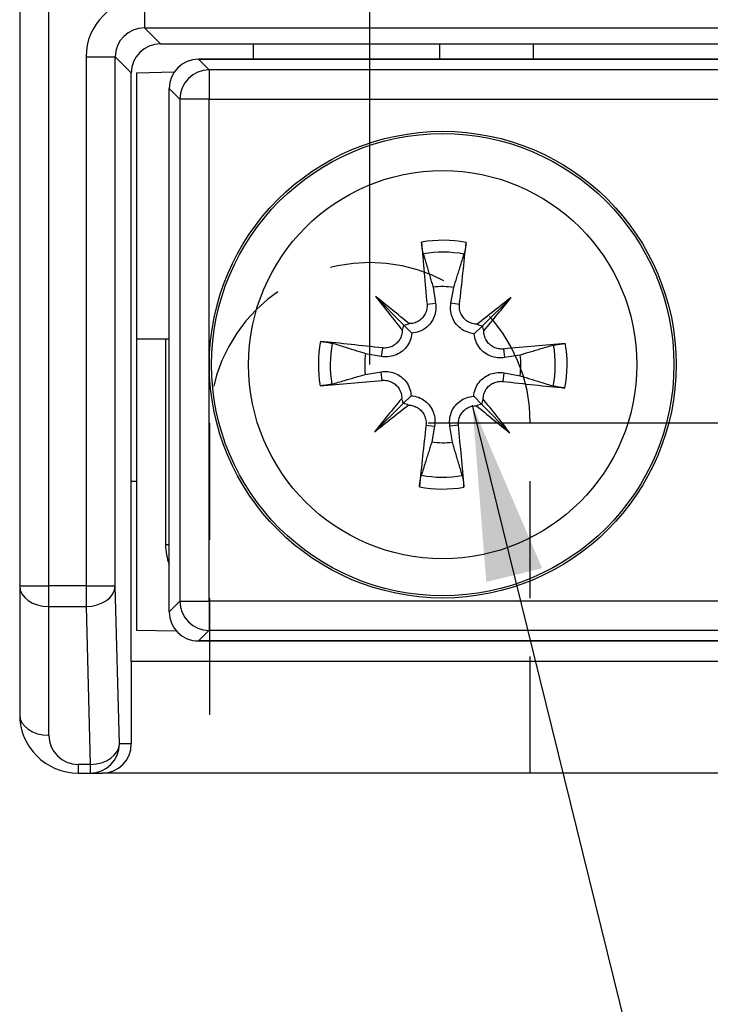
# Model space of a CAD drawing. Extents: x 14074 to 14381, y -3030 to -2703.
# Tile 10 of 27: x 14074 to 14086, y -2893 to -2876. Entities that reach past the tile are written whole.
import ezdxf

# ---------------------------------------------------------------- set-up
doc = ezdxf.new("R2010")
doc.units = 0
doc.linetypes.add('ACISOTGL', pattern=[3, 2, -1])
doc.layers.get('DEFPOINTS').update_dxf_attribs({"color": 8, "linetype": 'CONTINUOUS'})
doc.layers.add('TEXT', color=2, linetype='CONTINUOUS')
doc.styles.get("Standard").update_dxf_attribs({"font": 'PMingLiU.ttf'})
doc.dimstyles.new('ISO-25', dxfattribs={"dimtxt": 3, "dimasz": 3, "dimexe": 1, "dimexo": 1, "dimgap": 2, "dimtad": 2, "dimtih": 1, "dimtoh": 1, "dimtxsty": 'STANDARD', "dimcen": 0, "dimclrd": 256, "dimclre": 256, "dimclrt": 256, "dimazin": 3, "dimtfac": 1, "dimtmove": 0, "dimatfit": 3})

# ---------------------------------------------------------------- blocks, each defined once
blk = doc.blocks.new('*D5')
at = {"layer": 'DEFPOINTS', "color": 0}
for p in [(14138.498, -2719.393), (14138.498, -2733.175), (14080.498, -2883.175)]:
    blk.add_point(p, dxfattribs=at)
at = {"layer": 'TEXT', "color": 7}
for p, q in [((14080.498, -2882.175), (14080.498, -2718.393)), ((14138.498, -2732.175), (14138.498, -2718.393)), ((14083.498, -2719.393), (14135.498, -2719.393))]:
    blk.add_line(p, q, dxfattribs=at)
for points in [[(14083.498, -2718.893), (14083.498, -2719.893), (14080.498, -2719.393)], [(14135.498, -2718.893), (14135.498, -2719.893), (14138.498, -2719.393)]]:
    blk.add_solid(points, dxfattribs=at)
at = {"layer": 'TEXT', "color": 7, "insert": (14109.498, -2715.695), "char_height": 3, "attachment_point": 5}
blk.add_mtext('58', dxfattribs=at)
blk = doc.blocks.new('*D7')
at = {"layer": 'DEFPOINTS', "color": 0}
for p in [(14138.498, -2733.175), (14080.498, -2883.175), (14152.144, -2883.175)]:
    blk.add_point(p, dxfattribs=at)
at = {"layer": 'TEXT', "color": 7}
for p, q in [((14139.498, -2733.175), (14153.144, -2733.175)), ((14152.144, -2736.175), (14152.144, -2880.175)), ((14081.498, -2883.175), (14153.144, -2883.175))]:
    blk.add_line(p, q, dxfattribs=at)
for points in [[(14151.644, -2736.175), (14152.644, -2736.175), (14152.144, -2733.175)], [(14151.644, -2880.175), (14152.644, -2880.175), (14152.144, -2883.175)]]:
    blk.add_solid(points, dxfattribs=at)
at = {"layer": 'TEXT', "color": 7, "insert": (14157.008, -2808.175), "char_height": 3, "attachment_point": 5}
blk.add_mtext('150', dxfattribs=at)

msp = doc.modelspace()

# ---------------------------------------------------------------- linework, layer by layer
at = {"layer": 'TEXT', "color": 7}
for p, q in [((14074.498, -2769.925), (14074.498, -2885.968)), ((14074.998, -2885.968), (14074.998, -2769.925)), ((14076.635, -2875.9), (14076.635, -2876.4)), ((14076.635, -2876.4), (14096.774, -2876.4)), ((14076.911, -2876.675), (14076.635, -2876.4)), ((14076.911, -2876.675), (14096.498, -2876.675)), ((14078.498, -2876.675), (14078.498, -2876.939)), ((14081.698, -2876.939), (14081.698, -2876.675)), ((14083.298, -2876.675), (14083.298, -2876.939)), ((14075.636, -2876.9), (14075.636, -2885.968)), ((14075.636, -2876.9), (14076.136, -2876.9)), ((14076.136, -2885.968), (14076.136, -2876.9)), ((14076.136, -2876.9), (14076.411, -2877.175)), ((14077.561, -2876.939), (14077.561, -2876.939)), ((14077.561, -2876.939), (14095.935, -2876.939)), ((14077.745, -2877.122), (14077.561, -2876.939)), ((14095.935, -2876.939), (14077.561, -2876.939)), ((14076.411, -2887.263), (14076.411, -2877.175)), ((14076.498, -2877.175), (14077.147, -2877.158)), ((14076.498, -2877.175), (14076.498, -2884.175)), ((14095.752, -2877.122), (14077.745, -2877.122)), ((14077.745, -2877.122), (14077.745, -2877.622)), ((14077.062, -2877.439), (14077.061, -2877.439)), ((14077.061, -2886.412), (14077.061, -2877.439)), ((14077.062, -2877.439), (14077.245, -2877.622)), ((14077.062, -2886.412), (14077.062, -2877.439)), ((14077.745, -2877.622), (14077.245, -2877.622)), ((14077.245, -2877.622), (14077.245, -2886.229)), ((14077.745, -2877.622), (14095.752, -2877.622)), ((14077.745, -2886.229), (14077.745, -2877.622)), ((14081.582, -2880.848), (14081.626, -2881.119)), ((14081.889, -2881.122), (14081.937, -2880.851)), ((14080.598, -2881.005), (14081.081, -2881.496)), ((14081.479, -2881.136), (14081.626, -2881.119)), ((14082.035, -2881.141), (14081.889, -2881.122)), ((14082.919, -2881.025), (14082.427, -2881.508)), ((14081.081, -2881.496), (14081.216, -2881.634)), ((14082.427, -2881.508), (14082.289, -2881.644)), ((14076.498, -2881.73), (14076.998, -2881.73)), ((14076.998, -2881.73), (14077.061, -2881.73)), ((14076.998, -2881.73), (14076.998, -2885.256)), ((14080.713, -2881.888), (14080.694, -2882.035)), ((14082.788, -2881.906), (14082.804, -2882.053)), ((14080.694, -2882.035), (14080.423, -2881.987)), ((14083.076, -2882.01), (14082.804, -2882.053)), ((14080.42, -2882.341), (14080.692, -2882.298)), ((14080.708, -2882.444), (14080.692, -2882.298)), ((14082.783, -2882.462), (14082.802, -2882.316)), ((14082.802, -2882.316), (14083.073, -2882.364)), ((14081.069, -2882.843), (14081.207, -2882.707)), ((14082.415, -2882.854), (14082.28, -2882.716)), ((14080.577, -2883.326), (14081.069, -2882.843)), ((14082.899, -2883.346), (14082.415, -2882.854)), ((14081.461, -2883.21), (14081.607, -2883.229)), ((14081.607, -2883.229), (14081.559, -2883.5)), ((14082.017, -2883.215), (14081.871, -2883.231)), ((14081.914, -2883.503), (14081.871, -2883.231)), ((14076.411, -2884.175), (14076.498, -2884.175)), ((14076.498, -2884.175), (14076.498, -2886.73)), ((14076.998, -2885.256), (14077.061, -2885.256)), ((14074.498, -2885.968), (14074.498, -2888.175)), ((14074.498, -2885.968), (14074.998, -2885.968)), ((14075.636, -2885.968), (14074.998, -2885.968)), ((14074.998, -2886.322), (14074.998, -2885.968)), ((14075.636, -2885.968), (14075.636, -2886.322)), ((14075.636, -2885.968), (14076.136, -2885.968)), ((14076.206, -2888.675), (14076.136, -2885.968)), ((14074.998, -2888.529), (14074.998, -2886.322)), ((14074.998, -2886.322), (14075.636, -2886.322)), ((14075.636, -2886.322), (14075.707, -2889.029)), ((14077.245, -2886.229), (14077.062, -2886.412)), ((14077.245, -2886.229), (14077.745, -2886.229)), ((14077.745, -2886.229), (14077.745, -2886.729)), ((14095.752, -2886.229), (14077.745, -2886.229)), ((14077.061, -2886.412), (14077.062, -2886.412)), ((14077.186, -2886.742), (14076.498, -2886.73)), ((14077.561, -2886.912), (14077.745, -2886.729)), ((14077.745, -2886.729), (14095.752, -2886.729)), ((14077.561, -2886.912), (14077.561, -2886.912)), ((14095.935, -2886.912), (14077.561, -2886.912)), ((14077.561, -2886.912), (14095.935, -2886.912)), ((14076.411, -2887.263), (14076.411, -2888.675)), ((14096.998, -2887.263), (14076.411, -2887.263)), ((14076.411, -2888.675), (14076.206, -2888.675)), ((14075.498, -2889.029), (14075.498, -2889.175)), ((14075.707, -2889.029), (14075.498, -2889.029)), ((14075.707, -2889.029), (14075.707, -2889.175)), ((14075.498, -2889.175), (14075.707, -2889.175)), ((14075.707, -2889.175), (14075.911, -2889.175)), ((14097.498, -2889.175), (14075.911, -2889.175))]:
    msp.add_line(p, q, dxfattribs=at)
at = {"layer": 'TEXT', "color": 7, "linetype": 'ACISOTGL'}
for p, q in [((14077.748, -2883.175), (14077.748, -2889.175)), ((14083.248, -2889.175), (14083.248, -2883.175))]:
    msp.add_line(p, q, dxfattribs=at)
at = {"layer": 'TEXT', "color": 7, "flags": 128}
for points in [[(14081.414, -2880.275), (14081.413, -2880.271), (14081.411, -2880.265), (14081.41, -2880.26), (14081.409, -2880.254), (14081.407, -2880.247), (14081.406, -2880.24), (14081.405, -2880.232), (14081.403, -2880.225), (14081.402, -2880.216), (14081.4, -2880.208), (14081.399, -2880.199), (14081.398, -2880.19), (14081.396, -2880.181), (14081.395, -2880.172), (14081.394, -2880.163), (14081.393, -2880.153), (14081.391, -2880.143), (14081.39, -2880.133), (14081.389, -2880.124), (14081.388, -2880.114), (14081.387, -2880.104), (14081.386, -2880.094), (14081.385, -2880.084), (14081.384, -2880.074)], [(14082.148, -2880.081), (14082.147, -2880.09), (14082.146, -2880.1), (14082.145, -2880.109), (14082.144, -2880.119), (14082.143, -2880.129), (14082.141, -2880.139), (14082.14, -2880.149), (14082.139, -2880.159), (14082.137, -2880.169), (14082.136, -2880.179), (14082.134, -2880.188), (14082.133, -2880.197), (14082.131, -2880.206), (14082.13, -2880.215), (14082.128, -2880.223), (14082.127, -2880.231), (14082.125, -2880.239), (14082.124, -2880.246), (14082.122, -2880.253), (14082.121, -2880.26), (14082.119, -2880.266), (14082.118, -2880.271), (14082.116, -2880.277), (14082.115, -2880.281)], [(14081.414, -2880.275), (14081.422, -2880.303), (14081.431, -2880.331), (14081.439, -2880.359), (14081.447, -2880.386), (14081.454, -2880.412), (14081.462, -2880.438), (14081.47, -2880.464), (14081.477, -2880.489), (14081.484, -2880.514), (14081.492, -2880.539), (14081.499, -2880.563), (14081.506, -2880.587), (14081.513, -2880.61), (14081.52, -2880.633), (14081.526, -2880.656), (14081.533, -2880.679), (14081.539, -2880.701), (14081.546, -2880.723), (14081.552, -2880.744), (14081.558, -2880.766), (14081.564, -2880.786), (14081.571, -2880.807), (14081.577, -2880.828), (14081.582, -2880.848)], [(14081.937, -2880.851), (14081.943, -2880.831), (14081.949, -2880.81), (14081.956, -2880.79), (14081.962, -2880.769), (14081.969, -2880.748), (14081.976, -2880.726), (14081.982, -2880.705), (14081.989, -2880.683), (14081.996, -2880.66), (14082.003, -2880.638), (14082.011, -2880.615), (14082.018, -2880.591), (14082.025, -2880.568), (14082.033, -2880.543), (14082.04, -2880.519), (14082.048, -2880.494), (14082.056, -2880.469), (14082.064, -2880.443), (14082.072, -2880.417), (14082.081, -2880.391), (14082.089, -2880.364), (14082.097, -2880.337), (14082.106, -2880.309), (14082.115, -2880.281)], [(14081.626, -2881.119), (14081.629, -2881.147), (14081.631, -2881.176), (14081.631, -2881.205), (14081.629, -2881.234), (14081.625, -2881.264), (14081.62, -2881.293), (14081.612, -2881.322), (14081.602, -2881.351), (14081.591, -2881.378), (14081.578, -2881.405), (14081.563, -2881.431), (14081.545, -2881.456), (14081.525, -2881.481), (14081.504, -2881.505), (14081.48, -2881.527), (14081.455, -2881.547), (14081.429, -2881.566), (14081.401, -2881.582), (14081.372, -2881.596), (14081.342, -2881.608), (14081.311, -2881.618), (14081.279, -2881.626), (14081.248, -2881.631), (14081.216, -2881.634)], [(14082.289, -2881.644), (14082.258, -2881.64), (14082.226, -2881.634), (14082.195, -2881.626), (14082.164, -2881.615), (14082.134, -2881.603), (14082.105, -2881.588), (14082.078, -2881.571), (14082.052, -2881.552), (14082.027, -2881.531), (14082.004, -2881.509), (14081.983, -2881.485), (14081.963, -2881.459), (14081.946, -2881.433), (14081.932, -2881.407), (14081.919, -2881.38), (14081.908, -2881.353), (14081.899, -2881.325), (14081.892, -2881.295), (14081.887, -2881.266), (14081.883, -2881.236), (14081.882, -2881.207), (14081.882, -2881.178), (14081.885, -2881.149), (14081.889, -2881.122)], [(14081.479, -2881.136), (14081.48, -2881.156), (14081.48, -2881.178), (14081.478, -2881.199), (14081.475, -2881.22), (14081.47, -2881.242), (14081.464, -2881.263), (14081.456, -2881.283), (14081.448, -2881.303), (14081.437, -2881.322), (14081.426, -2881.34), (14081.413, -2881.357), (14081.399, -2881.373), (14081.384, -2881.389), (14081.368, -2881.403), (14081.35, -2881.416), (14081.332, -2881.428), (14081.313, -2881.439), (14081.294, -2881.448), (14081.273, -2881.456), (14081.252, -2881.462), (14081.232, -2881.467), (14081.211, -2881.47), (14081.19, -2881.472), (14081.169, -2881.472)], [(14082.34, -2881.482), (14082.319, -2881.482), (14082.297, -2881.479), (14082.276, -2881.475), (14082.255, -2881.47), (14082.234, -2881.463), (14082.214, -2881.455), (14082.194, -2881.445), (14082.175, -2881.434), (14082.157, -2881.422), (14082.14, -2881.409), (14082.125, -2881.394), (14082.11, -2881.379), (14082.096, -2881.362), (14082.084, -2881.345), (14082.073, -2881.326), (14082.063, -2881.307), (14082.054, -2881.287), (14082.047, -2881.267), (14082.041, -2881.246), (14082.037, -2881.225), (14082.034, -2881.204), (14082.033, -2881.183), (14082.033, -2881.162), (14082.035, -2881.141)], [(14081.055, -2881.584), (14081.054, -2881.605), (14081.052, -2881.626), (14081.048, -2881.647), (14081.043, -2881.668), (14081.036, -2881.689), (14081.028, -2881.71), (14081.018, -2881.729), (14081.007, -2881.748), (14080.995, -2881.766), (14080.981, -2881.783), (14080.967, -2881.799), (14080.951, -2881.814), (14080.935, -2881.827), (14080.918, -2881.84), (14080.899, -2881.851), (14080.88, -2881.861), (14080.86, -2881.869), (14080.839, -2881.877), (14080.819, -2881.882), (14080.798, -2881.886), (14080.777, -2881.889), (14080.756, -2881.89), (14080.734, -2881.89), (14080.713, -2881.888)], [(14082.788, -2881.906), (14082.767, -2881.908), (14082.746, -2881.907), (14082.725, -2881.905), (14082.703, -2881.902), (14082.682, -2881.897), (14082.661, -2881.891), (14082.64, -2881.884), (14082.62, -2881.875), (14082.601, -2881.865), (14082.583, -2881.853), (14082.566, -2881.84), (14082.55, -2881.826), (14082.535, -2881.811), (14082.521, -2881.795), (14082.508, -2881.778), (14082.496, -2881.76), (14082.485, -2881.741), (14082.476, -2881.721), (14082.468, -2881.7), (14082.462, -2881.68), (14082.457, -2881.659), (14082.453, -2881.638), (14082.452, -2881.617), (14082.451, -2881.596)], [(14079.654, -2881.775), (14079.663, -2881.776), (14079.672, -2881.777), (14079.682, -2881.778), (14079.692, -2881.78), (14079.702, -2881.781), (14079.712, -2881.782), (14079.722, -2881.783), (14079.732, -2881.785), (14079.742, -2881.786), (14079.751, -2881.788), (14079.761, -2881.789), (14079.77, -2881.791), (14079.779, -2881.792), (14079.788, -2881.794), (14079.796, -2881.795), (14079.804, -2881.797), (14079.812, -2881.798), (14079.819, -2881.8), (14079.826, -2881.801), (14079.832, -2881.803), (14079.838, -2881.804), (14079.844, -2881.806), (14079.849, -2881.807), (14079.854, -2881.809)], [(14081.216, -2881.634), (14081.213, -2881.666), (14081.207, -2881.697), (14081.199, -2881.729), (14081.188, -2881.76), (14081.176, -2881.79), (14081.161, -2881.818), (14081.144, -2881.845), (14081.125, -2881.871), (14081.104, -2881.896), (14081.081, -2881.919), (14081.057, -2881.941), (14081.032, -2881.96), (14081.006, -2881.977), (14080.98, -2881.992), (14080.953, -2882.005), (14080.926, -2882.015), (14080.897, -2882.024), (14080.868, -2882.032), (14080.839, -2882.037), (14080.809, -2882.04), (14080.78, -2882.041), (14080.751, -2882.041), (14080.722, -2882.039), (14080.694, -2882.035)], [(14082.804, -2882.053), (14082.776, -2882.056), (14082.748, -2882.058), (14082.719, -2882.058), (14082.689, -2882.056), (14082.66, -2882.053), (14082.63, -2882.047), (14082.601, -2882.039), (14082.573, -2882.029), (14082.546, -2882.018), (14082.519, -2882.005), (14082.493, -2881.99), (14082.468, -2881.972), (14082.443, -2881.953), (14082.419, -2881.931), (14082.397, -2881.907), (14082.376, -2881.882), (14082.358, -2881.856), (14082.341, -2881.828), (14082.327, -2881.8), (14082.315, -2881.769), (14082.305, -2881.738), (14082.297, -2881.707), (14082.292, -2881.675), (14082.289, -2881.644)], [(14080.423, -2881.987), (14080.403, -2881.98), (14080.383, -2881.974), (14080.363, -2881.968), (14080.342, -2881.961), (14080.321, -2881.955), (14080.299, -2881.948), (14080.277, -2881.941), (14080.255, -2881.934), (14080.233, -2881.927), (14080.21, -2881.92), (14080.187, -2881.913), (14080.164, -2881.906), (14080.14, -2881.898), (14080.116, -2881.891), (14080.092, -2881.883), (14080.067, -2881.875), (14080.042, -2881.867), (14080.016, -2881.859), (14079.99, -2881.851), (14079.964, -2881.843), (14079.937, -2881.835), (14079.91, -2881.826), (14079.882, -2881.817), (14079.854, -2881.809)], [(14083.648, -2881.841), (14083.62, -2881.85), (14083.592, -2881.858), (14083.565, -2881.866), (14083.538, -2881.874), (14083.511, -2881.882), (14083.485, -2881.889), (14083.46, -2881.897), (14083.434, -2881.904), (14083.409, -2881.912), (14083.385, -2881.919), (14083.36, -2881.926), (14083.337, -2881.933), (14083.313, -2881.94), (14083.29, -2881.947), (14083.267, -2881.954), (14083.245, -2881.96), (14083.223, -2881.967), (14083.201, -2881.973), (14083.179, -2881.979), (14083.158, -2881.986), (14083.137, -2881.992), (14083.116, -2881.998), (14083.096, -2882.004), (14083.076, -2882.01)], [(14083.648, -2881.841), (14083.653, -2881.84), (14083.658, -2881.839), (14083.664, -2881.837), (14083.67, -2881.836), (14083.677, -2881.835), (14083.684, -2881.833), (14083.691, -2881.832), (14083.699, -2881.83), (14083.707, -2881.829), (14083.715, -2881.828), (14083.724, -2881.826), (14083.733, -2881.825), (14083.742, -2881.824), (14083.751, -2881.822), (14083.761, -2881.821), (14083.77, -2881.82), (14083.78, -2881.819), (14083.79, -2881.817), (14083.8, -2881.816), (14083.81, -2881.815), (14083.82, -2881.814), (14083.83, -2881.813), (14083.84, -2881.812), (14083.849, -2881.812)], [(14080.692, -2882.298), (14080.72, -2882.294), (14080.749, -2882.293), (14080.778, -2882.293), (14080.807, -2882.294), (14080.836, -2882.298), (14080.866, -2882.304), (14080.895, -2882.312), (14080.923, -2882.321), (14080.951, -2882.333), (14080.977, -2882.346), (14081.003, -2882.361), (14081.029, -2882.378), (14081.053, -2882.398), (14081.077, -2882.42), (14081.099, -2882.443), (14081.12, -2882.468), (14081.138, -2882.495), (14081.155, -2882.522), (14081.169, -2882.551), (14081.181, -2882.581), (14081.191, -2882.612), (14081.199, -2882.644), (14081.204, -2882.676), (14081.207, -2882.707)], [(14079.848, -2882.509), (14079.876, -2882.501), (14079.904, -2882.493), (14079.931, -2882.485), (14079.958, -2882.477), (14079.985, -2882.469), (14080.011, -2882.461), (14080.037, -2882.454), (14080.062, -2882.446), (14080.087, -2882.439), (14080.112, -2882.432), (14080.136, -2882.425), (14080.16, -2882.418), (14080.183, -2882.411), (14080.206, -2882.404), (14080.229, -2882.397), (14080.251, -2882.391), (14080.274, -2882.384), (14080.295, -2882.378), (14080.317, -2882.371), (14080.338, -2882.365), (14080.359, -2882.359), (14080.38, -2882.353), (14080.4, -2882.347), (14080.42, -2882.341)], [(14080.708, -2882.444), (14080.729, -2882.443), (14080.75, -2882.443), (14080.772, -2882.445), (14080.793, -2882.449), (14080.814, -2882.453), (14080.835, -2882.46), (14080.856, -2882.467), (14080.876, -2882.476), (14080.895, -2882.486), (14080.913, -2882.497), (14080.93, -2882.51), (14080.946, -2882.524), (14080.961, -2882.539), (14080.976, -2882.556), (14080.989, -2882.573), (14081.001, -2882.591), (14081.011, -2882.61), (14081.021, -2882.63), (14081.028, -2882.65), (14081.035, -2882.671), (14081.039, -2882.692), (14081.043, -2882.712), (14081.045, -2882.734), (14081.045, -2882.755)], [(14082.28, -2882.716), (14082.283, -2882.685), (14082.289, -2882.653), (14082.298, -2882.622), (14082.308, -2882.591), (14082.321, -2882.561), (14082.335, -2882.533), (14082.352, -2882.506), (14082.371, -2882.479), (14082.392, -2882.455), (14082.415, -2882.431), (14082.439, -2882.41), (14082.464, -2882.391), (14082.49, -2882.374), (14082.516, -2882.359), (14082.543, -2882.346), (14082.571, -2882.335), (14082.599, -2882.326), (14082.628, -2882.319), (14082.658, -2882.314), (14082.687, -2882.311), (14082.716, -2882.309), (14082.745, -2882.31), (14082.774, -2882.312), (14082.802, -2882.316)], [(14082.441, -2882.767), (14082.442, -2882.746), (14082.444, -2882.725), (14082.448, -2882.703), (14082.453, -2882.682), (14082.46, -2882.661), (14082.468, -2882.641), (14082.478, -2882.621), (14082.489, -2882.602), (14082.501, -2882.584), (14082.515, -2882.568), (14082.529, -2882.552), (14082.545, -2882.537), (14082.561, -2882.524), (14082.579, -2882.511), (14082.597, -2882.5), (14082.616, -2882.49), (14082.636, -2882.481), (14082.657, -2882.474), (14082.678, -2882.468), (14082.699, -2882.464), (14082.72, -2882.462), (14082.741, -2882.46), (14082.762, -2882.461), (14082.783, -2882.462)], [(14083.073, -2882.364), (14083.093, -2882.37), (14083.113, -2882.377), (14083.134, -2882.383), (14083.154, -2882.389), (14083.176, -2882.396), (14083.197, -2882.403), (14083.219, -2882.41), (14083.241, -2882.416), (14083.263, -2882.423), (14083.286, -2882.431), (14083.309, -2882.438), (14083.332, -2882.445), (14083.356, -2882.452), (14083.38, -2882.46), (14083.404, -2882.468), (14083.429, -2882.475), (14083.454, -2882.483), (14083.48, -2882.491), (14083.506, -2882.5), (14083.532, -2882.508), (14083.559, -2882.516), (14083.587, -2882.525), (14083.614, -2882.533), (14083.642, -2882.542)], [(14079.848, -2882.509), (14079.843, -2882.511), (14079.838, -2882.512), (14079.832, -2882.513), (14079.826, -2882.515), (14079.82, -2882.516), (14079.813, -2882.518), (14079.805, -2882.519), (14079.797, -2882.52), (14079.789, -2882.522), (14079.781, -2882.523), (14079.772, -2882.524), (14079.763, -2882.526), (14079.754, -2882.527), (14079.745, -2882.528), (14079.735, -2882.53), (14079.726, -2882.531), (14079.716, -2882.532), (14079.706, -2882.533), (14079.696, -2882.534), (14079.686, -2882.535), (14079.676, -2882.536), (14079.666, -2882.537), (14079.656, -2882.538), (14079.647, -2882.539)], [(14083.843, -2882.575), (14083.833, -2882.574), (14083.824, -2882.573), (14083.814, -2882.572), (14083.804, -2882.571), (14083.794, -2882.57), (14083.784, -2882.569), (14083.774, -2882.567), (14083.764, -2882.566), (14083.754, -2882.564), (14083.745, -2882.563), (14083.735, -2882.562), (14083.726, -2882.56), (14083.717, -2882.559), (14083.708, -2882.557), (14083.7, -2882.556), (14083.692, -2882.554), (14083.684, -2882.552), (14083.677, -2882.551), (14083.67, -2882.549), (14083.664, -2882.548), (14083.658, -2882.546), (14083.652, -2882.545), (14083.647, -2882.544), (14083.642, -2882.542)], [(14081.207, -2882.707), (14081.238, -2882.711), (14081.27, -2882.717), (14081.301, -2882.725), (14081.332, -2882.735), (14081.362, -2882.748), (14081.391, -2882.763), (14081.418, -2882.779), (14081.444, -2882.798), (14081.469, -2882.819), (14081.492, -2882.842), (14081.514, -2882.866), (14081.533, -2882.891), (14081.55, -2882.917), (14081.565, -2882.944), (14081.577, -2882.97), (14081.588, -2882.998), (14081.597, -2883.026), (14081.604, -2883.055), (14081.61, -2883.085), (14081.613, -2883.114), (14081.614, -2883.144), (14081.614, -2883.173), (14081.611, -2883.201), (14081.607, -2883.229)], [(14081.871, -2883.231), (14081.867, -2883.203), (14081.865, -2883.175), (14081.865, -2883.146), (14081.867, -2883.116), (14081.871, -2883.087), (14081.877, -2883.058), (14081.884, -2883.028), (14081.894, -2883), (14081.905, -2882.973), (14081.918, -2882.946), (14081.934, -2882.92), (14081.951, -2882.895), (14081.971, -2882.87), (14081.992, -2882.846), (14082.016, -2882.824), (14082.041, -2882.804), (14082.067, -2882.785), (14082.095, -2882.769), (14082.124, -2882.754), (14082.154, -2882.742), (14082.185, -2882.732), (14082.217, -2882.725), (14082.249, -2882.719), (14082.28, -2882.716)], [(14081.157, -2882.868), (14081.178, -2882.869), (14081.199, -2882.872), (14081.22, -2882.875), (14081.241, -2882.881), (14081.262, -2882.887), (14081.282, -2882.896), (14081.302, -2882.905), (14081.321, -2882.916), (14081.339, -2882.929), (14081.356, -2882.942), (14081.372, -2882.957), (14081.386, -2882.972), (14081.4, -2882.989), (14081.412, -2883.006), (14081.424, -2883.024), (14081.433, -2883.044), (14081.442, -2883.064), (14081.449, -2883.084), (14081.455, -2883.105), (14081.459, -2883.126), (14081.462, -2883.147), (14081.463, -2883.168), (14081.463, -2883.189), (14081.461, -2883.21)], [(14082.017, -2883.215), (14082.016, -2883.194), (14082.016, -2883.173), (14082.018, -2883.152), (14082.021, -2883.13), (14082.026, -2883.109), (14082.032, -2883.088), (14082.04, -2883.068), (14082.049, -2883.048), (14082.059, -2883.029), (14082.07, -2883.011), (14082.083, -2882.994), (14082.097, -2882.977), (14082.112, -2882.962), (14082.128, -2882.948), (14082.146, -2882.935), (14082.164, -2882.923), (14082.183, -2882.912), (14082.203, -2882.903), (14082.223, -2882.895), (14082.244, -2882.889), (14082.264, -2882.884), (14082.285, -2882.881), (14082.306, -2882.879), (14082.328, -2882.879)], [(14081.559, -2883.5), (14081.553, -2883.52), (14081.547, -2883.54), (14081.54, -2883.561), (14081.534, -2883.582), (14081.527, -2883.603), (14081.521, -2883.624), (14081.514, -2883.646), (14081.507, -2883.668), (14081.5, -2883.69), (14081.493, -2883.713), (14081.486, -2883.736), (14081.478, -2883.759), (14081.471, -2883.783), (14081.463, -2883.807), (14081.456, -2883.832), (14081.448, -2883.856), (14081.44, -2883.882), (14081.432, -2883.907), (14081.424, -2883.933), (14081.416, -2883.96), (14081.407, -2883.987), (14081.399, -2884.014), (14081.39, -2884.041), (14081.381, -2884.07)], [(14082.082, -2884.076), (14082.074, -2884.047), (14082.066, -2884.02), (14082.058, -2883.992), (14082.05, -2883.965), (14082.042, -2883.939), (14082.034, -2883.913), (14082.027, -2883.887), (14082.019, -2883.861), (14082.012, -2883.836), (14082.004, -2883.812), (14081.997, -2883.788), (14081.99, -2883.764), (14081.983, -2883.74), (14081.977, -2883.717), (14081.97, -2883.694), (14081.963, -2883.672), (14081.957, -2883.65), (14081.95, -2883.628), (14081.944, -2883.606), (14081.938, -2883.585), (14081.932, -2883.564), (14081.926, -2883.544), (14081.92, -2883.523), (14081.914, -2883.503)], [(14081.348, -2884.27), (14081.349, -2884.261), (14081.35, -2884.251), (14081.351, -2884.241), (14081.352, -2884.231), (14081.354, -2884.221), (14081.355, -2884.211), (14081.356, -2884.201), (14081.358, -2884.192), (14081.359, -2884.182), (14081.36, -2884.172), (14081.362, -2884.163), (14081.363, -2884.153), (14081.365, -2884.144), (14081.366, -2884.136), (14081.368, -2884.127), (14081.369, -2884.119), (14081.371, -2884.112), (14081.372, -2884.104), (14081.374, -2884.098), (14081.375, -2884.091), (14081.377, -2884.085), (14081.378, -2884.079), (14081.38, -2884.074), (14081.381, -2884.07)], [(14082.082, -2884.076), (14082.083, -2884.08), (14082.085, -2884.085), (14082.086, -2884.091), (14082.087, -2884.097), (14082.089, -2884.104), (14082.09, -2884.111), (14082.092, -2884.118), (14082.093, -2884.126), (14082.094, -2884.134), (14082.096, -2884.143), (14082.097, -2884.151), (14082.099, -2884.16), (14082.1, -2884.169), (14082.101, -2884.179), (14082.102, -2884.188), (14082.104, -2884.198), (14082.105, -2884.207), (14082.106, -2884.217), (14082.107, -2884.227), (14082.108, -2884.237), (14082.109, -2884.247), (14082.11, -2884.257), (14082.111, -2884.267), (14082.112, -2884.277)]]:
    msp.add_lwpolyline(points, dxfattribs=at)
at = {"layer": 'TEXT', "color": 7}
for radius in [4, 3.961, 3.327]:
    msp.add_circle((14081.748, -2882.175), radius, dxfattribs=at)
for centre, radius, start, end in [((14077.561, -2877.439), 0.5, 90, 180), ((14081.748, -2882.175), 2.132, 79.1871, 99.821), ((14081.748, -2882.175), 1.929, 79.0391, 99.9691), ((14081.748, -2882.175), 1.338, 81.8958, 97.1123), ((14081.748, -2882.175), 2.132, 169.1871, 189.821), ((14081.748, -2882.175), 1.929, 169.0391, 189.9691), ((14081.748, -2882.175), 1.929, 349.0391, 9.9691), ((14081.748, -2882.175), 2.132, 349.1871, 9.821), ((14081.748, -2882.175), 1.338, 171.8958, 187.1123), ((14081.748, -2882.175), 1.338, 351.8958, 7.1123), ((14081.748, -2882.175), 1.338, 261.8958, 277.1123), ((14081.748, -2882.175), 1.929, 259.0391, 279.9691), ((14081.748, -2882.175), 2.132, 259.1871, 279.821), ((14077.998, -2885.256), 1, 180, 200.4896), ((14077.561, -2886.412), 0.5, 180, 270), ((14075.498, -2888.175), 1, 180, 270), ((14075.498, -2888.529), 0.5, 180, 270)]:
    msp.add_arc(centre, radius, start, end, dxfattribs=at)
at = {"layer": 'TEXT', "color": 7, "linetype": 'ACISOTGL'}
msp.add_arc((14080.498, -2883.175), 2.75, 0, 180, dxfattribs=at)
at = {"layer": 'TEXT', "color": 7}
for centre, major_axis, ratio, start_param, end_param in [((14076.636, -2876.901), (-0.708, 0.708), 0.999315, 5.49813, 7.068241), ((14076.636, -2876.901), (-0.354, 0.354), 0.997948, 5.49813, 7.068241), ((14076.911, -2877.176), (-0.354, 0.354), 0.999315, 5.49813, 7.068241), ((14077.561, -2877.439), (0.354, 0.354), 0.999315, 0.785741, 2.355852), ((14077.745, -2877.622), (-0.354, -0.354), 0.999315, 3.927333, 5.497445), ((14082.151, -2882.13), (0.72, -6.447), 0.087156, 4.378084, 4.547777), ((14081.346, -2882.123), (0.831, 6.434), 0.087156, 4.877001, 5.046694), ((14082.48, -2881.555), (-4.158, 4.9), 0.173648, 1.313224, 1.430376), ((14081.115, -2882.896), (4.828, -4.242), 0.173648, 1.711217, 1.828368), ((14082.369, -2882.907), (4.9, 4.158), 0.173648, 1.313224, 1.430376), ((14081.028, -2881.542), (-4.242, -4.828), 0.173648, 1.711217, 1.828368), ((14080.846, -2881.506), (-0.19, -0.161), 0.868224, 2.023807, 2.409971), ((14081.095, -2881.262), (-0.164, -0.187), 0.868224, 0.731621, 1.117785), ((14082.417, -2881.274), (-0.161, 0.19), 0.868224, 2.023807, 2.409971), ((14082.661, -2881.522), (-0.187, 0.164), 0.868224, 0.731621, 1.117785), ((14081.696, -2882.578), (-6.434, 0.831), 0.087156, 4.877001, 5.046694), ((14081.793, -2882.579), (-6.447, -0.72), 0.087156, 4.378084, 4.547777), ((14081.703, -2881.772), (6.447, 0.72), 0.087156, 4.378084, 4.547777), ((14081.8, -2881.773), (6.434, -0.831), 0.087156, 4.877001, 5.046694), ((14082.469, -2882.809), (4.242, 4.828), 0.173648, 1.711217, 1.828368), ((14080.835, -2882.829), (0.187, -0.164), 0.868224, 0.731621, 1.117785), ((14082.65, -2882.845), (0.19, 0.161), 0.868224, 2.023807, 2.409971), ((14081.017, -2882.796), (4.158, -4.9), 0.173648, 1.313224, 1.430376), ((14081.127, -2881.444), (-4.9, -4.158), 0.173648, 1.313224, 1.430376), ((14081.079, -2883.077), (0.161, -0.19), 0.868224, 2.023807, 2.409971), ((14082.402, -2883.088), (0.164, 0.187), 0.868224, 0.731621, 1.117785), ((14082.381, -2881.455), (-4.828, 4.242), 0.173648, 1.711217, 1.828368), ((14082.151, -2882.227), (-0.831, -6.434), 0.087156, 4.877001, 5.046694), ((14081.345, -2882.22), (-0.72, 6.447), 0.087156, 4.378084, 4.547777), ((14074.998, -2885.968), (-0.5, 0), 0.707107, 0, 1.570796), ((14075.636, -2885.968), (0.5, 0.013), 0.706986, 4.693878, 6.246163), ((14077.745, -2886.229), (0.354, -0.354), 0.999315, 3.927333, 5.497445), ((14077.561, -2886.412), (-0.354, 0.354), 0.999315, 0.785741, 2.355852), ((14074.998, -2888.175), (-0.5, 0), 0.707107, 0, 1.570796), ((14075.707, -2888.675), (0.5, 0.013), 0.706986, 4.693878, 6.246163), ((14075.707, -2888.675), (0, -0.5), 0.999657, 0, 1.570796), ((14075.911, -2888.675), (0.5, 0), 0.999657, 4.712389, 6.283185)]:
    msp.add_ellipse(centre, major_axis=major_axis, ratio=ratio, start_param=start_param, end_param=end_param, dxfattribs=at)

# ---------------------------------------------------------------- dimensions: what is measured, and where the dimension line sits
dim = msp.add_linear_dim(base=(14138.498, -2719.393), p1=(14080.498, -2883.175), p2=(14138.498, -2733.175), dimstyle='ISO-25', override={"dimclrd": 7, "dimclre": 7, "dimclrt": 7}, dxfattribs=at)
dim.commit()
dim.dimension.update_dxf_attribs({"geometry": '*D5', "text_midpoint": (14109.498, -2719.393), "dimtype": 160})
dim = msp.add_linear_dim(base=(14152.144, -2883.175), p1=(14138.498, -2733.175), p2=(14080.498, -2883.175), angle=90, dimstyle='ISO-25', override={"dimclrd": 7, "dimclre": 7, "dimclrt": 7}, dxfattribs=at)
dim.commit()
dim.dimension.update_dxf_attribs({"geometry": '*D7', "text_midpoint": (14157.008, -2808.175)})

# ---------------------------------------------------------------- leaders
msp.add_leader([(14082.255, -2882.87), (14088.365, -2907.663), (14093.122, -2907.663)], dimstyle='ISO-25', override={"dimclrd": 7}, dxfattribs=at)

doc.saveas('drawing.dxf')
